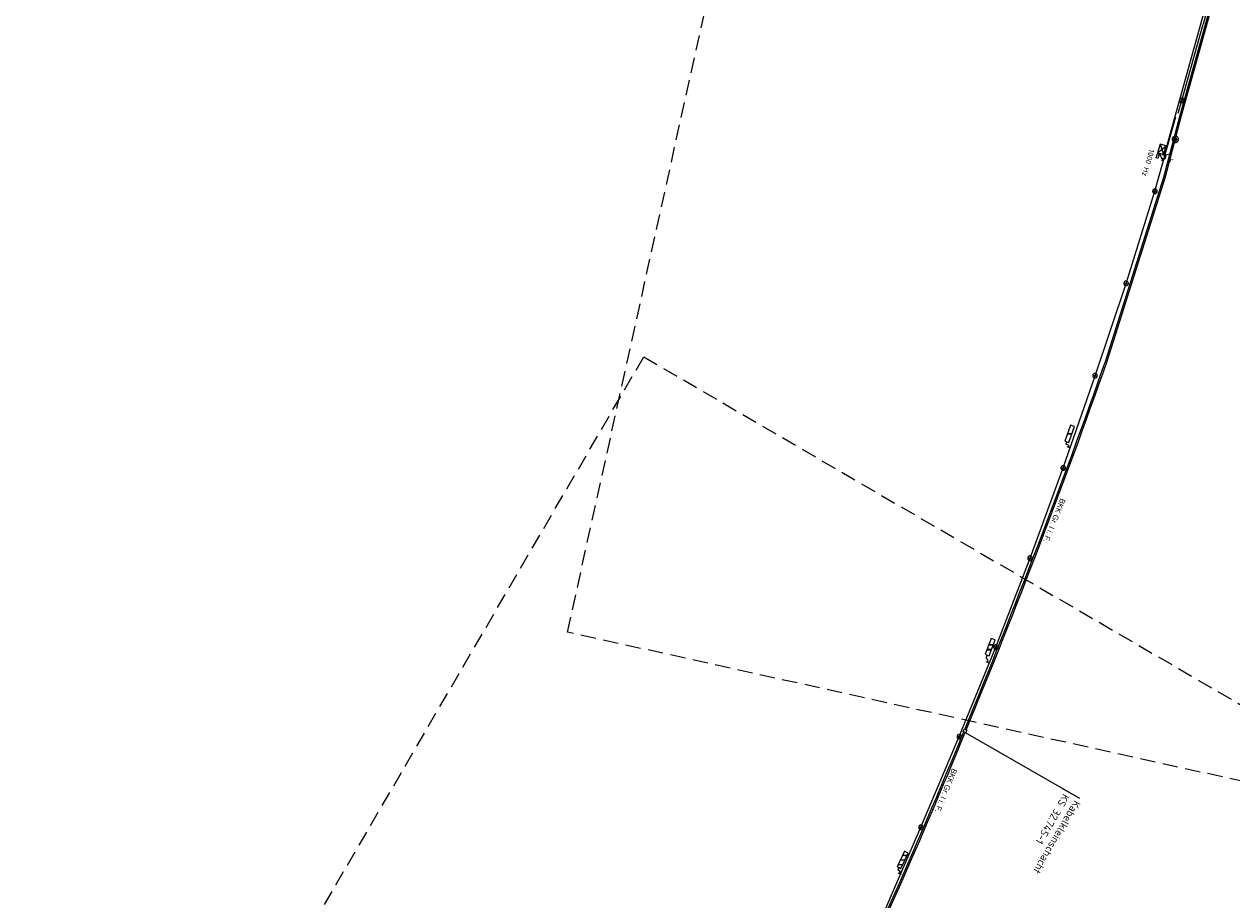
# Model space of a CAD drawing. Header units: metres. Extents: x 3425266 to 3446567, y 5432533 to 5452217.
# Tile 25 of 82: x 3435294 to 3435690, y 5438484 to 5438771. Entities that reach past the tile are written whole.
import ezdxf
from ezdxf import colors
from ezdxf.entities.mleader import LeaderData, LeaderLine
from ezdxf.enums import TextEntityAlignment as Align
from ezdxf.math import Vec2, Vec3

# ---------------------------------------------------------------- set-up
doc = ezdxf.new("R2010")
doc.units = ezdxf.units.M
doc.header["$MEASUREMENT"] = 0
doc.linetypes.add('STRICHLINIEX2', pattern=[1.5, 1, -0.5])
doc.layers.add('MC-AL-Blattschnitte_3433', color=30, linetype='STRICHLINIEX2', lineweight=18, plot=False)
for name, color, linetype, lineweight in [('MC-AL_Neubau_Planung-ESTW-Landau-Kabel_LIN', 10, 'Continuous', 25), ('MC-AL_Neubau_Planung-ESTW-Landau-Kabel_TXT', 10, 'Continuous', 25), ('MC_P_Beschriftung_Kabeltrog_TXT', 10, 'Continuous', 25), ('N_KTB', 10, 'Continuous', 25), ('R_Draht', 40, 'Continuous', 18), ('R_KTB', 40, 'Continuous', 18), ('R_Signale', 40, 'Continuous', 18)]:
    doc.layers.add(name, color=color, linetype=linetype, lineweight=lineweight)
doc.styles.add('Isocpeur', font='isocpeur.ttf')
doc.styles.add('K_ISOCP', font='k_isocp.shx')
doc.styles.add('TXT', font='iso8.shx')

# ---------------------------------------------------------------- blocks, each defined once
blk = doc.blocks.new('_None')

msp = doc.modelspace()

# ---------------------------------------------------------------- linework, layer by layer
at = {"layer": 'MC-AL_Neubau_Planung-ESTW-Landau-Kabel_LIN'}
msp.add_lwpolyline([(3435602.929, 5438539.598), (3435602.585, 5438538.767), (3435601.753, 5438539.11), (3435602.097, 5438539.942)], close=True, dxfattribs=at)
at = {"layer": 'N_KTB'}
msp.add_line((3435674.023, 5438745.509), (3435672.719, 5438740.811), dxfattribs=at)
for points in [[(3435602.286, 5438539.864, 0.0130018), (3435648.389, 5438660.513), (3435667.354, 5438720.525), (3435672.722, 5438740.828), (3435682.612, 5438776.45)], [(3435602.749, 5438539.673, 0.0130027), (3435648.863, 5438660.355), (3435667.835, 5438720.385), (3435673.205, 5438740.697), (3435683.095, 5438776.319)], [(3435328.211, 5438071.191, 0.0274631), (3435469.181, 5438275.128, 0.0157588), (3435539.288, 5438402.269, 0.0183673), (3435593.079, 5438517.828, 0.0023132), (3435601.943, 5438539.032, 0.0023132)], [(3435328.539, 5438070.961, 0.0278666), (3435469.609, 5438274.87, 0.0157592), (3435539.734, 5438402.041, 0.0183672), (3435593.539, 5438517.633, 0.0023131), (3435602.405, 5438538.841, 0.0023131)]]:
    msp.add_lwpolyline(points, format="xyb", dxfattribs=at)
at = {"layer": 'R_Draht'}
msp.add_line((3435681.149, 5438776.793), (3435672.562, 5438745.849), dxfattribs=at)
at = {"layer": 'R_Draht', "color": 40}
msp.add_line((3435672.562, 5438745.849), (3435667.487, 5438727.723), dxfattribs=at)
at = {"layer": 'R_KTB'}
for p, q in [((3435681.874, 5438776.59), (3435680.217, 5438770.621)), ((3435673.295, 5438745.686), (3435680.217, 5438770.621)), ((3435672.058, 5438741.517), (3435673.295, 5438745.686)), ((3435672.562, 5438745.849), (3435674.027, 5438745.525)), ((3435673.456, 5438746.419), (3435673.133, 5438744.954)), ((3435664.474, 5438715.943), (3435671.366, 5438740.246)), ((3435666.219, 5438731.4), (3435667.268, 5438727.963)), ((3435669.791, 5438728.249), (3435670.882, 5438731.947)), ((3435664.891, 5438726.836), (3435665.106, 5438727.555)), ((3435665.106, 5438727.555), (3435665.32, 5438728.273)), ((3435665.32, 5438728.273), (3435665.859, 5438728.112)), ((3435665.368, 5438728.525), (3435668.119, 5438730.838)), ((3435665.859, 5438728.112), (3435665.43, 5438726.675)), ((3435666.988, 5438726.469), (3435666.204, 5438727.859)), ((3435667.504, 5438727.727), (3435669.791, 5438728.249)), ((3435665.43, 5438726.675), (3435664.891, 5438726.836)), ((3435666.818, 5438725.894), (3435666.989, 5438726.469)), ((3435655.049, 5438685.75), (3435664.474, 5438715.943)), ((3435663.741, 5438716.106), (3435665.206, 5438715.782)), ((3435664.635, 5438716.676), (3435664.312, 5438715.211)), ((3435644.885, 5438655.581), (3435655.049, 5438685.75)), ((3435654.319, 5438685.957), (3435655.784, 5438685.633)), ((3435655.213, 5438686.527), (3435654.89, 5438685.062)), ((3435645.047, 5438656.313), (3435644.724, 5438654.848)), ((3435634.465, 5438625.39), (3435644.885, 5438655.581)), ((3435644.153, 5438655.743), (3435645.618, 5438655.419)), ((3435635.834, 5438636.508), (3435637.285, 5438636.521)), ((3435635.86, 5438636.58), (3435637.311, 5438636.592)), ((3435635.886, 5438636.651), (3435637.337, 5438636.664)), ((3435636.38, 5438632.778), (3435635.356, 5438633.172)), ((3435635.613, 5438632.417), (3435636.742, 5438632.01)), ((3435636.177, 5438632.214), (3435636.381, 5438632.778)), ((3435623.611, 5438595.851), (3435634.465, 5438625.39)), ((3435633.733, 5438625.553), (3435635.198, 5438625.229)), ((3435634.627, 5438626.123), (3435634.304, 5438624.658)), ((3435623.772, 5438596.584), (3435623.449, 5438595.119)), ((3435612.459, 5438566.724), (3435623.611, 5438595.851)), ((3435622.878, 5438596.014), (3435624.343, 5438595.69)), ((3435600.451, 5438537.489), (3435612.459, 5438566.724)), ((3435609.509, 5438565.921), (3435610.96, 5438565.914)), ((3435609.535, 5438565.991), (3435610.986, 5438565.985)), ((3435609.571, 5438566.086), (3435611.013, 5438566.056)), ((3435610.093, 5438567.478), (3435611.536, 5438567.447)), ((3435610.12, 5438567.548), (3435611.571, 5438567.542)), ((3435610.147, 5438567.619), (3435611.598, 5438567.613)), ((3435611.702, 5438566.924), (3435613.167, 5438566.6)), ((3435612.596, 5438567.494), (3435612.273, 5438566.029)), ((3435609.159, 5438562.063), (3435610.282, 5438561.641)), ((3435609.932, 5438562.414), (3435609.278, 5438563.37)), ((3435609.721, 5438561.852), (3435609.932, 5438562.414)), ((3435587.919, 5438507.817), (3435600.451, 5438537.489)), ((3435599.734, 5438537.628), (3435601.199, 5438537.304)), ((3435600.628, 5438538.198), (3435600.305, 5438536.733)), ((3435575.412, 5438479.047), (3435587.919, 5438507.817)), ((3435587.187, 5438507.98), (3435588.652, 5438507.656)), ((3435588.081, 5438508.55), (3435587.758, 5438507.085))]:
    msp.add_line(p, q, dxfattribs=at)
at = {"layer": 'R_KTB', "color": 40, "linetype": 'Continuous'}
for points in [[(3435673.133, 5438744.954), (3435673.21, 5438744.942), (3435673.288, 5438744.937), (3435673.367, 5438744.94), (3435673.444, 5438744.952), (3435673.52, 5438744.972), (3435673.594, 5438744.999), (3435673.664, 5438745.034), (3435673.73, 5438745.077), (3435673.792, 5438745.126), (3435673.848, 5438745.181), (3435673.897, 5438745.241), (3435673.941, 5438745.307), (3435673.977, 5438745.376), (3435674.006, 5438745.449), (3435674.027, 5438745.525), (3435674.04, 5438745.603), (3435674.044, 5438745.681), (3435674.041, 5438745.759), (3435674.029, 5438745.837), (3435674.01, 5438745.913), (3435673.982, 5438745.986), (3435673.947, 5438746.057), (3435673.905, 5438746.123), (3435673.856, 5438746.184), (3435673.801, 5438746.24), (3435673.74, 5438746.29), (3435673.675, 5438746.333), (3435673.605, 5438746.37), (3435673.532, 5438746.398), (3435673.456, 5438746.419), (3435673.379, 5438746.432), (3435673.3, 5438746.437), (3435673.222, 5438746.433), (3435673.144, 5438746.422), (3435673.068, 5438746.402), (3435672.995, 5438746.374), (3435672.925, 5438746.339), (3435672.859, 5438746.297), (3435672.797, 5438746.248), (3435672.741, 5438746.193), (3435672.691, 5438746.133), (3435672.648, 5438746.067), (3435672.612, 5438745.997), (3435672.583, 5438745.925), (3435672.562, 5438745.849), (3435672.549, 5438745.771), (3435672.544, 5438745.693), (3435672.548, 5438745.615), (3435672.56, 5438745.537), (3435672.579, 5438745.461), (3435672.607, 5438745.387), (3435672.642, 5438745.317), (3435672.684, 5438745.251), (3435672.733, 5438745.19), (3435672.788, 5438745.134), (3435672.849, 5438745.084), (3435672.914, 5438745.04), (3435672.984, 5438745.004), (3435673.057, 5438744.976), (3435673.132, 5438744.955)], [(3435666.204, 5438727.859), (3435666.318, 5438728.244), (3435667.268, 5438727.963), (3435668.119, 5438730.838), (3435666.219, 5438731.4), (3435665.368, 5438728.525), (3435666.318, 5438728.244)], [(3435672.151, 5438732.637), (3435672.176, 5438732.741), (3435672.19, 5438732.847), (3435672.193, 5438732.954), (3435672.184, 5438733.061), (3435672.164, 5438733.166), (3435672.135, 5438733.269), (3435672.093, 5438733.367), (3435672.042, 5438733.461), (3435671.981, 5438733.549), (3435671.912, 5438733.63), (3435671.834, 5438733.704), (3435671.749, 5438733.769), (3435671.658, 5438733.824), (3435671.562, 5438733.871), (3435671.46, 5438733.906), (3435671.356, 5438733.931), (3435671.25, 5438733.945), (3435671.143, 5438733.948), (3435671.037, 5438733.939), (3435670.932, 5438733.919), (3435670.829, 5438733.889), (3435670.73, 5438733.848), (3435670.636, 5438733.797), (3435670.548, 5438733.737), (3435670.467, 5438733.667), (3435670.394, 5438733.59), (3435670.329, 5438733.504), (3435670.272, 5438733.413), (3435670.227, 5438733.317), (3435670.191, 5438733.215), (3435670.166, 5438733.112), (3435670.152, 5438733.005), (3435670.15, 5438732.899), (3435670.158, 5438732.792), (3435670.178, 5438732.687), (3435670.208, 5438732.584), (3435670.249, 5438732.486), (3435670.3, 5438732.392), (3435670.361, 5438732.303), (3435670.431, 5438732.222), (3435670.508, 5438732.149), (3435670.593, 5438732.084), (3435670.684, 5438732.028), (3435670.781, 5438731.982), (3435670.882, 5438731.946), (3435670.986, 5438731.921), (3435671.092, 5438731.907), (3435671.199, 5438731.905), (3435671.306, 5438731.913), (3435671.411, 5438731.933), (3435671.513, 5438731.963), (3435671.612, 5438732.005), (3435671.706, 5438732.056), (3435671.794, 5438732.116), (3435671.875, 5438732.186), (3435671.949, 5438732.263), (3435672.014, 5438732.348), (3435672.07, 5438732.439), (3435672.116, 5438732.536), (3435672.151, 5438732.637)], [(3435671.617, 5438732.794), (3435671.628, 5438732.842), (3435671.634, 5438732.891), (3435671.636, 5438732.939), (3435671.632, 5438732.987), (3435671.623, 5438733.035), (3435671.609, 5438733.082), (3435671.59, 5438733.127), (3435671.567, 5438733.17), (3435671.54, 5438733.209), (3435671.508, 5438733.246), (3435671.473, 5438733.28), (3435671.434, 5438733.309), (3435671.393, 5438733.334), (3435671.349, 5438733.356), (3435671.302, 5438733.372), (3435671.255, 5438733.383), (3435671.207, 5438733.389), (3435671.158, 5438733.391), (3435671.11, 5438733.387), (3435671.062, 5438733.378), (3435671.015, 5438733.364), (3435670.971, 5438733.345), (3435670.928, 5438733.322), (3435670.888, 5438733.295), (3435670.851, 5438733.263), (3435670.818, 5438733.228), (3435670.788, 5438733.189), (3435670.763, 5438733.148), (3435670.742, 5438733.104), (3435670.725, 5438733.058), (3435670.714, 5438733.011), (3435670.708, 5438732.962), (3435670.707, 5438732.914), (3435670.711, 5438732.865), (3435670.72, 5438732.817), (3435670.734, 5438732.771), (3435670.752, 5438732.726), (3435670.775, 5438732.683), (3435670.803, 5438732.644), (3435670.835, 5438732.606), (3435670.87, 5438732.573), (3435670.908, 5438732.543), (3435670.95, 5438732.518), (3435670.994, 5438732.497), (3435671.04, 5438732.48), (3435671.087, 5438732.47), (3435671.135, 5438732.463), (3435671.184, 5438732.462), (3435671.232, 5438732.466), (3435671.28, 5438732.475), (3435671.327, 5438732.489), (3435671.371, 5438732.507), (3435671.414, 5438732.531), (3435671.454, 5438732.558), (3435671.491, 5438732.59), (3435671.525, 5438732.625), (3435671.554, 5438732.663), (3435671.579, 5438732.705), (3435671.6, 5438732.749), (3435671.617, 5438732.794)], [(3435671.528, 5438732.821), (3435671.537, 5438732.859), (3435671.542, 5438732.898), (3435671.542, 5438732.937), (3435671.54, 5438732.975), (3435671.532, 5438733.013), (3435671.521, 5438733.051), (3435671.506, 5438733.087), (3435671.488, 5438733.121), (3435671.466, 5438733.153), (3435671.441, 5438733.182), (3435671.412, 5438733.209), (3435671.381, 5438733.233), (3435671.348, 5438733.253), (3435671.313, 5438733.27), (3435671.276, 5438733.282), (3435671.239, 5438733.292), (3435671.2, 5438733.297), (3435671.161, 5438733.298), (3435671.123, 5438733.295), (3435671.084, 5438733.287), (3435671.047, 5438733.277), (3435671.011, 5438733.262), (3435670.977, 5438733.243), (3435670.945, 5438733.221), (3435670.915, 5438733.195), (3435670.888, 5438733.167), (3435670.865, 5438733.137), (3435670.845, 5438733.103), (3435670.827, 5438733.068), (3435670.814, 5438733.031), (3435670.805, 5438732.993), (3435670.801, 5438732.955), (3435670.8, 5438732.916), (3435670.803, 5438732.878), (3435670.81, 5438732.839), (3435670.821, 5438732.802), (3435670.836, 5438732.766), (3435670.854, 5438732.732), (3435670.876, 5438732.7), (3435670.902, 5438732.671), (3435670.93, 5438732.643), (3435670.961, 5438732.62), (3435670.994, 5438732.6), (3435671.03, 5438732.583), (3435671.066, 5438732.57), (3435671.103, 5438732.561), (3435671.143, 5438732.556), (3435671.181, 5438732.555), (3435671.22, 5438732.558), (3435671.259, 5438732.565), (3435671.296, 5438732.576), (3435671.332, 5438732.591), (3435671.366, 5438732.61), (3435671.398, 5438732.632), (3435671.427, 5438732.657), (3435671.454, 5438732.686), (3435671.477, 5438732.716), (3435671.498, 5438732.749), (3435671.515, 5438732.784), (3435671.528, 5438732.821)], [(3435671.439, 5438732.847), (3435671.445, 5438732.876), (3435671.449, 5438732.905), (3435671.45, 5438732.934), (3435671.447, 5438732.963), (3435671.442, 5438732.992), (3435671.434, 5438733.02), (3435671.422, 5438733.046), (3435671.408, 5438733.072), (3435671.392, 5438733.096), (3435671.373, 5438733.119), (3435671.352, 5438733.138), (3435671.329, 5438733.156), (3435671.304, 5438733.171), (3435671.278, 5438733.184), (3435671.25, 5438733.193), (3435671.222, 5438733.2), (3435671.193, 5438733.204), (3435671.164, 5438733.205), (3435671.134, 5438733.203), (3435671.106, 5438733.198), (3435671.078, 5438733.189), (3435671.051, 5438733.178), (3435671.025, 5438733.163), (3435671.001, 5438733.147), (3435670.979, 5438733.128), (3435670.959, 5438733.107), (3435670.941, 5438733.084), (3435670.926, 5438733.059), (3435670.914, 5438733.033), (3435670.903, 5438733.005), (3435670.897, 5438732.977), (3435670.893, 5438732.948), (3435670.892, 5438732.919), (3435670.895, 5438732.89), (3435670.9, 5438732.861), (3435670.908, 5438732.833), (3435670.92, 5438732.806), (3435670.934, 5438732.78), (3435670.95, 5438732.756), (3435670.969, 5438732.734), (3435670.99, 5438732.714), (3435671.014, 5438732.696), (3435671.038, 5438732.681), (3435671.065, 5438732.669), (3435671.093, 5438732.659), (3435671.121, 5438732.653), (3435671.15, 5438732.649), (3435671.179, 5438732.647), (3435671.208, 5438732.65), (3435671.236, 5438732.655), (3435671.264, 5438732.663), (3435671.291, 5438732.675), (3435671.317, 5438732.689), (3435671.341, 5438732.705), (3435671.363, 5438732.724), (3435671.383, 5438732.746), (3435671.401, 5438732.769), (3435671.416, 5438732.794), (3435671.428, 5438732.82), (3435671.439, 5438732.847)], [(3435671.35, 5438732.873), (3435671.354, 5438732.892), (3435671.356, 5438732.912), (3435671.357, 5438732.931), (3435671.355, 5438732.951), (3435671.352, 5438732.97), (3435671.346, 5438732.988), (3435671.339, 5438733.006), (3435671.329, 5438733.023), (3435671.318, 5438733.039), (3435671.306, 5438733.054), (3435671.291, 5438733.068), (3435671.276, 5438733.08), (3435671.26, 5438733.09), (3435671.242, 5438733.098), (3435671.223, 5438733.104), (3435671.205, 5438733.109), (3435671.186, 5438733.112), (3435671.166, 5438733.112), (3435671.147, 5438733.11), (3435671.127, 5438733.107), (3435671.109, 5438733.101), (3435671.091, 5438733.094), (3435671.074, 5438733.085), (3435671.058, 5438733.073), (3435671.043, 5438733.061), (3435671.03, 5438733.047), (3435671.018, 5438733.031), (3435671.008, 5438733.015), (3435670.999, 5438732.997), (3435670.993, 5438732.979), (3435670.988, 5438732.96), (3435670.986, 5438732.941), (3435670.985, 5438732.921), (3435670.987, 5438732.902), (3435670.99, 5438732.882), (3435670.996, 5438732.864), (3435671.004, 5438732.846), (3435671.013, 5438732.829), (3435671.024, 5438732.813), (3435671.036, 5438732.798), (3435671.051, 5438732.785), (3435671.066, 5438732.773), (3435671.083, 5438732.763), (3435671.101, 5438732.755), (3435671.119, 5438732.748), (3435671.137, 5438732.744), (3435671.157, 5438732.741), (3435671.176, 5438732.741), (3435671.195, 5438732.742), (3435671.215, 5438732.746), (3435671.233, 5438732.751), (3435671.251, 5438732.759), (3435671.268, 5438732.768), (3435671.284, 5438732.779), (3435671.299, 5438732.791), (3435671.312, 5438732.805), (3435671.325, 5438732.821), (3435671.335, 5438732.838), (3435671.343, 5438732.855), (3435671.35, 5438732.873)], [(3435671.261, 5438732.9), (3435671.263, 5438732.909), (3435671.264, 5438732.919), (3435671.264, 5438732.929), (3435671.263, 5438732.939), (3435671.261, 5438732.948), (3435671.259, 5438732.957), (3435671.255, 5438732.967), (3435671.25, 5438732.975), (3435671.245, 5438732.983), (3435671.238, 5438732.99), (3435671.231, 5438732.997), (3435671.223, 5438733.003), (3435671.215, 5438733.008), (3435671.207, 5438733.012), (3435671.197, 5438733.015), (3435671.188, 5438733.018), (3435671.179, 5438733.019), (3435671.169, 5438733.019), (3435671.149, 5438733.017), (3435671.14, 5438733.014), (3435671.131, 5438733.01), (3435671.123, 5438733.006), (3435671.114, 5438733), (3435671.107, 5438732.994), (3435671.101, 5438732.987), (3435671.095, 5438732.979), (3435671.089, 5438732.97), (3435671.085, 5438732.962), (3435671.082, 5438732.952), (3435671.08, 5438732.943), (3435671.078, 5438732.934), (3435671.079, 5438732.924), (3435671.079, 5438732.914), (3435671.081, 5438732.905), (3435671.084, 5438732.896), (3435671.088, 5438732.886), (3435671.092, 5438732.878), (3435671.104, 5438732.862), (3435671.111, 5438732.856), (3435671.119, 5438732.85), (3435671.127, 5438732.844), (3435671.136, 5438732.84), (3435671.145, 5438732.837), (3435671.154, 5438732.835), (3435671.164, 5438732.834), (3435671.183, 5438732.834), (3435671.193, 5438732.836), (3435671.202, 5438732.839), (3435671.211, 5438732.843), (3435671.22, 5438732.847), (3435671.228, 5438732.853), (3435671.235, 5438732.859), (3435671.242, 5438732.866), (3435671.248, 5438732.874), (3435671.253, 5438732.882), (3435671.257, 5438732.891), (3435671.261, 5438732.9)], [(3435666.853, 5438727.933), (3435668.048, 5438727.537), (3435667.685, 5438726.427), (3435666.498, 5438726.671)], [(3435635.646, 5438633.979), (3435636.286, 5438633.748), (3435638.165, 5438638.963), (3435636.885, 5438639.424), (3435635.006, 5438634.209), (3435635.646, 5438633.979), (3435635.356, 5438633.172)], [(3435609.579, 5438564.172), (3435610.216, 5438563.933), (3435612.165, 5438569.122), (3435610.891, 5438569.601), (3435608.942, 5438564.412), (3435609.579, 5438564.172), (3435609.278, 5438563.37)]]:
    msp.add_lwpolyline(points, dxfattribs=at)
at = {"layer": 'R_KTB'}
for points in [[(3435673.133, 5438744.954), (3435673.21, 5438744.942), (3435673.288, 5438744.937), (3435673.367, 5438744.94), (3435673.444, 5438744.952), (3435673.52, 5438744.972), (3435673.594, 5438744.999), (3435673.664, 5438745.034), (3435673.73, 5438745.077), (3435673.792, 5438745.126), (3435673.848, 5438745.181), (3435673.897, 5438745.241), (3435673.941, 5438745.307), (3435673.977, 5438745.376), (3435674.006, 5438745.449), (3435674.027, 5438745.525), (3435674.04, 5438745.603), (3435674.044, 5438745.681), (3435674.041, 5438745.759), (3435674.029, 5438745.837), (3435674.01, 5438745.913), (3435673.982, 5438745.986), (3435673.947, 5438746.057), (3435673.905, 5438746.123), (3435673.856, 5438746.184), (3435673.801, 5438746.24), (3435673.74, 5438746.29), (3435673.675, 5438746.333), (3435673.605, 5438746.37), (3435673.532, 5438746.398), (3435673.456, 5438746.419), (3435673.379, 5438746.432), (3435673.3, 5438746.437), (3435673.222, 5438746.433), (3435673.144, 5438746.422), (3435673.068, 5438746.402), (3435672.995, 5438746.374), (3435672.925, 5438746.339), (3435672.859, 5438746.297), (3435672.797, 5438746.248), (3435672.741, 5438746.193), (3435672.691, 5438746.133), (3435672.648, 5438746.067), (3435672.612, 5438745.997), (3435672.583, 5438745.925), (3435672.562, 5438745.849), (3435672.549, 5438745.771), (3435672.544, 5438745.693), (3435672.548, 5438745.615), (3435672.56, 5438745.537), (3435672.579, 5438745.461), (3435672.607, 5438745.387), (3435672.642, 5438745.317), (3435672.684, 5438745.251), (3435672.733, 5438745.19), (3435672.788, 5438745.134), (3435672.849, 5438745.084), (3435672.914, 5438745.04), (3435672.984, 5438745.004), (3435673.057, 5438744.976), (3435673.132, 5438744.955)], [(3435664.312, 5438715.211), (3435664.389, 5438715.199), (3435664.467, 5438715.194), (3435664.546, 5438715.197), (3435664.623, 5438715.209), (3435664.699, 5438715.229), (3435664.773, 5438715.256), (3435664.843, 5438715.291), (3435664.909, 5438715.334), (3435664.971, 5438715.383), (3435665.027, 5438715.438), (3435665.076, 5438715.498), (3435665.12, 5438715.564), (3435665.156, 5438715.633), (3435665.185, 5438715.706), (3435665.206, 5438715.782), (3435665.219, 5438715.86), (3435665.223, 5438715.938), (3435665.22, 5438716.016), (3435665.208, 5438716.094), (3435665.189, 5438716.17), (3435665.161, 5438716.243), (3435665.126, 5438716.314), (3435665.084, 5438716.38), (3435665.035, 5438716.441), (3435664.98, 5438716.497), (3435664.919, 5438716.547), (3435664.854, 5438716.59), (3435664.784, 5438716.627), (3435664.711, 5438716.655), (3435664.635, 5438716.676), (3435664.558, 5438716.689), (3435664.479, 5438716.694), (3435664.401, 5438716.69), (3435664.323, 5438716.679), (3435664.247, 5438716.659), (3435664.174, 5438716.631), (3435664.104, 5438716.596), (3435664.038, 5438716.554), (3435663.976, 5438716.505), (3435663.92, 5438716.45), (3435663.87, 5438716.39), (3435663.827, 5438716.324), (3435663.791, 5438716.254), (3435663.762, 5438716.182), (3435663.741, 5438716.106), (3435663.728, 5438716.028), (3435663.723, 5438715.95), (3435663.727, 5438715.872), (3435663.739, 5438715.794), (3435663.758, 5438715.718), (3435663.786, 5438715.644), (3435663.821, 5438715.574), (3435663.863, 5438715.508), (3435663.912, 5438715.447), (3435663.967, 5438715.391), (3435664.028, 5438715.341), (3435664.093, 5438715.297), (3435664.163, 5438715.261), (3435664.236, 5438715.233), (3435664.311, 5438715.212)], [(3435654.89, 5438685.062), (3435654.967, 5438685.05), (3435655.045, 5438685.045), (3435655.124, 5438685.048), (3435655.201, 5438685.06), (3435655.277, 5438685.08), (3435655.351, 5438685.107), (3435655.421, 5438685.142), (3435655.487, 5438685.185), (3435655.549, 5438685.234), (3435655.605, 5438685.289), (3435655.654, 5438685.349), (3435655.698, 5438685.415), (3435655.734, 5438685.484), (3435655.763, 5438685.557), (3435655.784, 5438685.633), (3435655.797, 5438685.711), (3435655.801, 5438685.789), (3435655.798, 5438685.867), (3435655.786, 5438685.945), (3435655.767, 5438686.021), (3435655.739, 5438686.094), (3435655.704, 5438686.165), (3435655.662, 5438686.231), (3435655.613, 5438686.292), (3435655.558, 5438686.348), (3435655.497, 5438686.398), (3435655.432, 5438686.441), (3435655.362, 5438686.478), (3435655.289, 5438686.506), (3435655.213, 5438686.527), (3435655.136, 5438686.54), (3435655.057, 5438686.545), (3435654.979, 5438686.541), (3435654.901, 5438686.53), (3435654.825, 5438686.51), (3435654.752, 5438686.482), (3435654.682, 5438686.447), (3435654.616, 5438686.405), (3435654.554, 5438686.356), (3435654.498, 5438686.301), (3435654.448, 5438686.241), (3435654.405, 5438686.175), (3435654.369, 5438686.105), (3435654.34, 5438686.033), (3435654.319, 5438685.957), (3435654.306, 5438685.879), (3435654.301, 5438685.801), (3435654.305, 5438685.723), (3435654.317, 5438685.645), (3435654.336, 5438685.569), (3435654.364, 5438685.495), (3435654.399, 5438685.425), (3435654.441, 5438685.359), (3435654.49, 5438685.298), (3435654.545, 5438685.242), (3435654.606, 5438685.192), (3435654.671, 5438685.148), (3435654.741, 5438685.112), (3435654.814, 5438685.084), (3435654.889, 5438685.063)], [(3435644.724, 5438654.848), (3435644.801, 5438654.836), (3435644.879, 5438654.831), (3435644.958, 5438654.834), (3435645.035, 5438654.846), (3435645.111, 5438654.866), (3435645.185, 5438654.893), (3435645.255, 5438654.928), (3435645.321, 5438654.971), (3435645.383, 5438655.02), (3435645.439, 5438655.075), (3435645.488, 5438655.135), (3435645.532, 5438655.201), (3435645.568, 5438655.27), (3435645.597, 5438655.343), (3435645.618, 5438655.419), (3435645.631, 5438655.497), (3435645.635, 5438655.575), (3435645.632, 5438655.653), (3435645.62, 5438655.731), (3435645.601, 5438655.807), (3435645.573, 5438655.88), (3435645.538, 5438655.951), (3435645.496, 5438656.017), (3435645.447, 5438656.078), (3435645.392, 5438656.134), (3435645.331, 5438656.184), (3435645.266, 5438656.227), (3435645.196, 5438656.264), (3435645.123, 5438656.292), (3435645.047, 5438656.313), (3435644.97, 5438656.326), (3435644.891, 5438656.331), (3435644.813, 5438656.327), (3435644.735, 5438656.316), (3435644.659, 5438656.296), (3435644.586, 5438656.268), (3435644.516, 5438656.233), (3435644.45, 5438656.191), (3435644.388, 5438656.142), (3435644.332, 5438656.087), (3435644.282, 5438656.027), (3435644.239, 5438655.961), (3435644.203, 5438655.891), (3435644.174, 5438655.819), (3435644.153, 5438655.743), (3435644.14, 5438655.665), (3435644.135, 5438655.587), (3435644.139, 5438655.509), (3435644.151, 5438655.431), (3435644.17, 5438655.355), (3435644.198, 5438655.281), (3435644.233, 5438655.211), (3435644.275, 5438655.145), (3435644.324, 5438655.084), (3435644.379, 5438655.028), (3435644.44, 5438654.978), (3435644.505, 5438654.934), (3435644.575, 5438654.898), (3435644.648, 5438654.87), (3435644.723, 5438654.849)], [(3435634.304, 5438624.658), (3435634.381, 5438624.646), (3435634.459, 5438624.641), (3435634.538, 5438624.644), (3435634.615, 5438624.656), (3435634.691, 5438624.676), (3435634.765, 5438624.703), (3435634.835, 5438624.738), (3435634.901, 5438624.781), (3435634.963, 5438624.83), (3435635.019, 5438624.885), (3435635.068, 5438624.945), (3435635.112, 5438625.011), (3435635.148, 5438625.08), (3435635.177, 5438625.153), (3435635.198, 5438625.229), (3435635.211, 5438625.307), (3435635.215, 5438625.385), (3435635.212, 5438625.463), (3435635.2, 5438625.541), (3435635.181, 5438625.617), (3435635.153, 5438625.69), (3435635.118, 5438625.761), (3435635.076, 5438625.827), (3435635.027, 5438625.888), (3435634.972, 5438625.944), (3435634.911, 5438625.994), (3435634.846, 5438626.037), (3435634.776, 5438626.074), (3435634.703, 5438626.102), (3435634.627, 5438626.123), (3435634.55, 5438626.136), (3435634.471, 5438626.141), (3435634.393, 5438626.137), (3435634.315, 5438626.126), (3435634.239, 5438626.106), (3435634.166, 5438626.078), (3435634.096, 5438626.043), (3435634.03, 5438626.001), (3435633.968, 5438625.952), (3435633.912, 5438625.897), (3435633.862, 5438625.837), (3435633.819, 5438625.771), (3435633.783, 5438625.701), (3435633.754, 5438625.629), (3435633.733, 5438625.553), (3435633.72, 5438625.475), (3435633.715, 5438625.397), (3435633.719, 5438625.319), (3435633.731, 5438625.241), (3435633.75, 5438625.165), (3435633.778, 5438625.091), (3435633.813, 5438625.021), (3435633.855, 5438624.955), (3435633.904, 5438624.894), (3435633.959, 5438624.838), (3435634.02, 5438624.788), (3435634.085, 5438624.744), (3435634.155, 5438624.708), (3435634.228, 5438624.68), (3435634.303, 5438624.659)], [(3435623.449, 5438595.119), (3435623.526, 5438595.107), (3435623.604, 5438595.102), (3435623.683, 5438595.105), (3435623.76, 5438595.117), (3435623.836, 5438595.137), (3435623.91, 5438595.164), (3435623.98, 5438595.199), (3435624.046, 5438595.242), (3435624.108, 5438595.291), (3435624.164, 5438595.346), (3435624.213, 5438595.406), (3435624.257, 5438595.472), (3435624.293, 5438595.541), (3435624.322, 5438595.614), (3435624.343, 5438595.69), (3435624.356, 5438595.768), (3435624.36, 5438595.846), (3435624.357, 5438595.924), (3435624.345, 5438596.002), (3435624.326, 5438596.078), (3435624.298, 5438596.151), (3435624.263, 5438596.222), (3435624.221, 5438596.288), (3435624.172, 5438596.349), (3435624.117, 5438596.405), (3435624.056, 5438596.455), (3435623.991, 5438596.498), (3435623.921, 5438596.535), (3435623.848, 5438596.563), (3435623.772, 5438596.584), (3435623.695, 5438596.597), (3435623.616, 5438596.602), (3435623.538, 5438596.598), (3435623.46, 5438596.587), (3435623.384, 5438596.567), (3435623.311, 5438596.539), (3435623.241, 5438596.504), (3435623.175, 5438596.462), (3435623.113, 5438596.413), (3435623.057, 5438596.358), (3435623.007, 5438596.298), (3435622.964, 5438596.232), (3435622.928, 5438596.162), (3435622.899, 5438596.09), (3435622.878, 5438596.014), (3435622.865, 5438595.936), (3435622.86, 5438595.858), (3435622.864, 5438595.78), (3435622.876, 5438595.702), (3435622.895, 5438595.626), (3435622.923, 5438595.552), (3435622.958, 5438595.482), (3435623, 5438595.416), (3435623.049, 5438595.355), (3435623.104, 5438595.299), (3435623.165, 5438595.249), (3435623.23, 5438595.205), (3435623.3, 5438595.169), (3435623.373, 5438595.141), (3435623.448, 5438595.12)], [(3435612.273, 5438566.029), (3435612.35, 5438566.017), (3435612.428, 5438566.012), (3435612.507, 5438566.015), (3435612.584, 5438566.027), (3435612.66, 5438566.047), (3435612.734, 5438566.074), (3435612.804, 5438566.109), (3435612.87, 5438566.152), (3435612.932, 5438566.201), (3435612.988, 5438566.256), (3435613.037, 5438566.316), (3435613.081, 5438566.382), (3435613.117, 5438566.451), (3435613.146, 5438566.524), (3435613.167, 5438566.6), (3435613.18, 5438566.678), (3435613.184, 5438566.756), (3435613.181, 5438566.834), (3435613.169, 5438566.912), (3435613.15, 5438566.988), (3435613.122, 5438567.061), (3435613.087, 5438567.132), (3435613.045, 5438567.198), (3435612.996, 5438567.259), (3435612.941, 5438567.315), (3435612.88, 5438567.365), (3435612.815, 5438567.408), (3435612.745, 5438567.445), (3435612.672, 5438567.473), (3435612.596, 5438567.494), (3435612.519, 5438567.507), (3435612.44, 5438567.512), (3435612.362, 5438567.508), (3435612.284, 5438567.497), (3435612.208, 5438567.477), (3435612.135, 5438567.449), (3435612.065, 5438567.414), (3435611.999, 5438567.372), (3435611.937, 5438567.323), (3435611.881, 5438567.268), (3435611.831, 5438567.208), (3435611.788, 5438567.142), (3435611.752, 5438567.072), (3435611.723, 5438567), (3435611.702, 5438566.924), (3435611.689, 5438566.846), (3435611.684, 5438566.768), (3435611.688, 5438566.69), (3435611.7, 5438566.612), (3435611.719, 5438566.536), (3435611.747, 5438566.462), (3435611.782, 5438566.392), (3435611.824, 5438566.326), (3435611.873, 5438566.265), (3435611.928, 5438566.209), (3435611.989, 5438566.159), (3435612.054, 5438566.115), (3435612.124, 5438566.079), (3435612.197, 5438566.051), (3435612.272, 5438566.03)], [(3435600.305, 5438536.733), (3435600.382, 5438536.721), (3435600.46, 5438536.716), (3435600.539, 5438536.719), (3435600.616, 5438536.731), (3435600.692, 5438536.751), (3435600.766, 5438536.778), (3435600.836, 5438536.813), (3435600.902, 5438536.856), (3435600.964, 5438536.905), (3435601.02, 5438536.96), (3435601.069, 5438537.02), (3435601.113, 5438537.086), (3435601.149, 5438537.155), (3435601.178, 5438537.228), (3435601.199, 5438537.304), (3435601.212, 5438537.382), (3435601.216, 5438537.46), (3435601.213, 5438537.538), (3435601.201, 5438537.616), (3435601.182, 5438537.692), (3435601.154, 5438537.765), (3435601.119, 5438537.836), (3435601.077, 5438537.902), (3435601.028, 5438537.963), (3435600.973, 5438538.019), (3435600.912, 5438538.069), (3435600.847, 5438538.112), (3435600.777, 5438538.149), (3435600.704, 5438538.177), (3435600.628, 5438538.198), (3435600.551, 5438538.211), (3435600.472, 5438538.216), (3435600.394, 5438538.212), (3435600.316, 5438538.201), (3435600.24, 5438538.181), (3435600.167, 5438538.153), (3435600.097, 5438538.118), (3435600.031, 5438538.076), (3435599.969, 5438538.027), (3435599.913, 5438537.972), (3435599.863, 5438537.912), (3435599.82, 5438537.846), (3435599.784, 5438537.776), (3435599.755, 5438537.704), (3435599.734, 5438537.628), (3435599.721, 5438537.55), (3435599.716, 5438537.472), (3435599.72, 5438537.394), (3435599.732, 5438537.316), (3435599.751, 5438537.24), (3435599.779, 5438537.166), (3435599.814, 5438537.096), (3435599.856, 5438537.03), (3435599.905, 5438536.969), (3435599.96, 5438536.913), (3435600.021, 5438536.863), (3435600.086, 5438536.819), (3435600.156, 5438536.783), (3435600.229, 5438536.755), (3435600.304, 5438536.734)], [(3435587.758, 5438507.085), (3435587.835, 5438507.073), (3435587.913, 5438507.068), (3435587.992, 5438507.071), (3435588.069, 5438507.083), (3435588.145, 5438507.103), (3435588.219, 5438507.13), (3435588.289, 5438507.165), (3435588.355, 5438507.208), (3435588.417, 5438507.257), (3435588.473, 5438507.312), (3435588.522, 5438507.372), (3435588.566, 5438507.438), (3435588.602, 5438507.507), (3435588.631, 5438507.58), (3435588.652, 5438507.656), (3435588.665, 5438507.734), (3435588.669, 5438507.812), (3435588.666, 5438507.89), (3435588.654, 5438507.968), (3435588.635, 5438508.044), (3435588.607, 5438508.117), (3435588.572, 5438508.188), (3435588.53, 5438508.254), (3435588.481, 5438508.315), (3435588.426, 5438508.371), (3435588.365, 5438508.421), (3435588.3, 5438508.464), (3435588.23, 5438508.501), (3435588.157, 5438508.529), (3435588.081, 5438508.55), (3435588.004, 5438508.563), (3435587.925, 5438508.568), (3435587.847, 5438508.564), (3435587.769, 5438508.553), (3435587.693, 5438508.533), (3435587.62, 5438508.505), (3435587.55, 5438508.47), (3435587.484, 5438508.428), (3435587.422, 5438508.379), (3435587.366, 5438508.324), (3435587.316, 5438508.264), (3435587.273, 5438508.198), (3435587.237, 5438508.128), (3435587.208, 5438508.056), (3435587.187, 5438507.98), (3435587.174, 5438507.902), (3435587.169, 5438507.824), (3435587.173, 5438507.746), (3435587.185, 5438507.668), (3435587.204, 5438507.592), (3435587.232, 5438507.518), (3435587.267, 5438507.448), (3435587.309, 5438507.382), (3435587.358, 5438507.321), (3435587.413, 5438507.265), (3435587.474, 5438507.215), (3435587.539, 5438507.171), (3435587.609, 5438507.135), (3435587.682, 5438507.107), (3435587.757, 5438507.086)]]:
    msp.add_lwpolyline(points, dxfattribs=at)
at = {"layer": 'R_Signale'}
for p, q in [((3435581.882, 5438498.646), (3435583.318, 5438498.504)), ((3435581.914, 5438498.714), (3435583.35, 5438498.572)), ((3435581.946, 5438498.782), (3435583.393, 5438498.664)), ((3435581.183, 5438493.225), (3435580.4, 5438493.86)), ((3435580.476, 5438495.631), (3435581.922, 5438495.512)), ((3435580.518, 5438495.723), (3435581.954, 5438495.581)), ((3435580.55, 5438495.791), (3435581.997, 5438495.672)), ((3435581.179, 5438497.139), (3435582.625, 5438497.02)), ((3435581.211, 5438497.207), (3435582.657, 5438497.088)), ((3435581.243, 5438497.276), (3435582.689, 5438497.157)), ((3435580.385, 5438492.935), (3435581.472, 5438492.428)), ((3435580.929, 5438492.681), (3435581.182, 5438493.225))]:
    msp.add_line(p, q, dxfattribs=at)
msp.add_lwpolyline([(3435580.762, 5438494.636), (3435581.379, 5438494.349), (3435583.723, 5438499.371), (3435582.49, 5438499.947), (3435580.146, 5438494.924), (3435580.762, 5438494.636), (3435580.4, 5438493.86)], dxfattribs=at)

# ---------------------------------------------------------------- texts
at = {"layer": 'MC_P_Beschriftung_Kabeltrog_TXT', "char_height": 1.8, "attachment_point": 1, "rotation": 248.07718, "style": 'K_ISOCP'}
for insert in [(3435635.281, 5438614.946), (3435599.784, 5438526.545)]:
    msp.add_mtext_dynamic_manual_height_columns('BKK Gr. I i. F.', width=17.65098, gutter_width=12.5, heights=[0], dxfattribs=dict(at, insert=insert))
at = {"layer": 'R_KTB', "color": 40, "linetype": 'Continuous', "style": 'TXT'}
for s, rotation, p in [('1000 Hz', 254.16952, (3435662.264, 5438725.236)), ('k', 253.55378, (3435669.579, 5438726.025))]:
    msp.add_text(s, height=1.8, rotation=rotation, dxfattribs=at).set_placement(p, align=Align.MIDDLE)

# ---------------------------------------------------------------- next in the draw order: leaders
at = {"layer": 'MC-AL_Neubau_Planung-ESTW-Landau-Kabel_TXT'}
ml = msp.add_multileader_mtext('Standard', dxfattribs=at)
ml.set_content('\\pxsm1;Kabelkleinschacht\\PKS 32.745-1', color=256, style='Isocpeur')
ml.set_leader_properties()
ml.set_arrow_properties(name='NONE')
ml.build(insert=Vec2(0, 0))
ml.multileader.update_dxf_attribs({"has_text_frame": 1, "dogleg_length": 0, "arrow_head_size": 0})
ctx = ml.context
ctx.base_point, ctx.char_height, ctx.arrow_head_size, ctx.landing_gap_size, ctx.plane_origin, ctx.plane_x_axis, ctx.plane_y_axis = Vec3(3435639.811, 5438517.319), 2.5, 0, 1.25, Vec3(3435595.806, 5438424.576), Vec3(-0.5036255, -0.8639221), Vec3(0.8639221, -0.5036255)
notes = []
notes.append((ctx, [(0, (1, 1, 0), (3435639.811, 5438517.319), (-0.5036255, -0.8639221), 0, [(0, [(3435602.405, 5438538.841)], 0, [])])]))
ctx.mtext.insert, ctx.mtext.text_direction, ctx.mtext.rotation, ctx.mtext.flow_direction = Vec3(3435640.262, 5438515.609), Vec3(-0.5036255, -0.8639221), 4.1845987, 5
ctx.mtext.has_bg_fill, ctx.mtext.bg_color, ctx.mtext.bg_scale_factor, ctx.mtext.bg_transparency, ctx.mtext.use_window_bg_color = 1, -1027028792, 1.5, 0, 1
for ctx, leaders in notes:
    for number, flags, end, landing, length, lines in leaders:
        leader = LeaderData()
        leader.index, (leader.has_last_leader_line, leader.has_dogleg_vector, leader.attachment_direction) = number, flags
        leader.last_leader_point, leader.dogleg_vector, leader.dogleg_length = Vec3(end), Vec3(landing), length
        for number, points, colour, breaks in lines:
            line = LeaderLine()
            line.index, line.vertices, line.color, line.breaks = number, Vec3.list(points), colors.encode_raw_color(colour), breaks
            leader.lines.append(line)
        ctx.leaders.append(leader)

# ---------------------------------------------------------------- next in the draw order: linework, layer by layer
at = {"layer": 'MC-AL-Blattschnitte_3433', "ltscale": 5}
for points in [[(3435950.112, 5439403.776), (3435752.476, 5438509.712), (3435472.241, 5438571.659), (3435669.877, 5439465.723)], [(3435745.149, 5438517.221), (3435417.792, 5437955.672), (3435169.847, 5438100.212), (3435497.203, 5438661.762)]]:
    msp.add_lwpolyline(points, close=True, dxfattribs=at)

doc.saveas('drawing.dxf')
